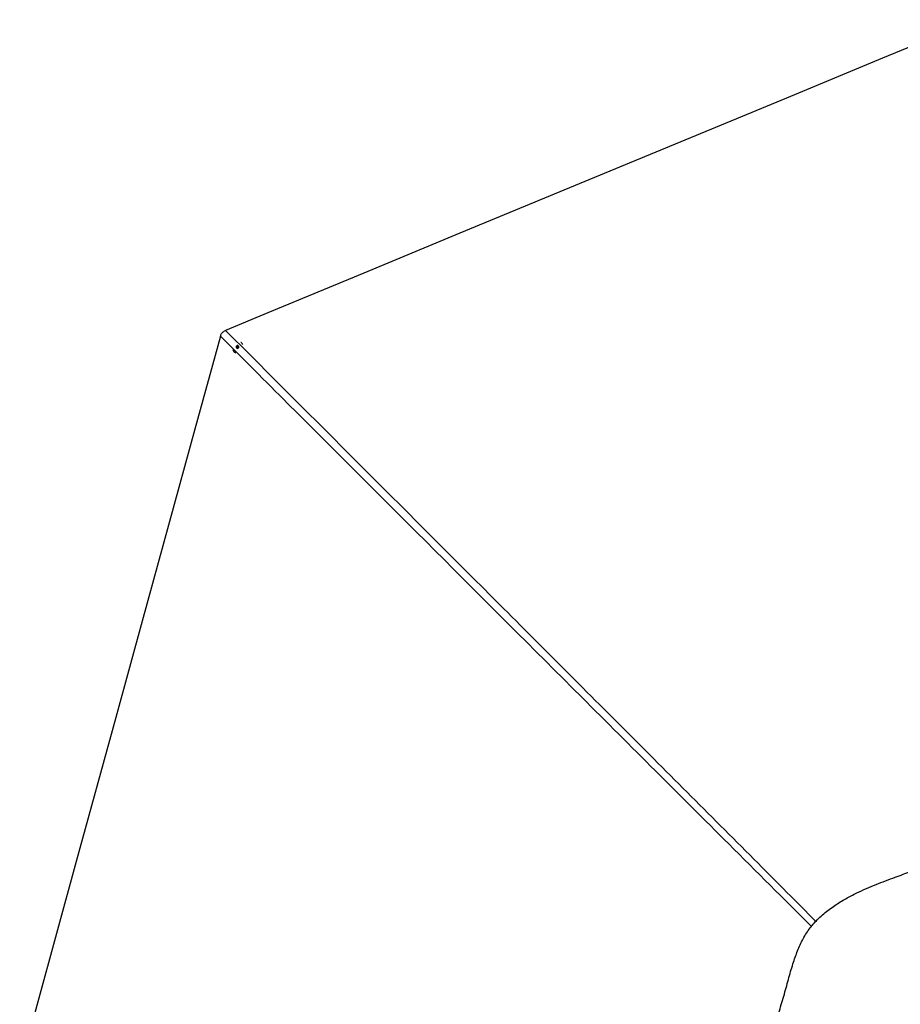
# Model space of a CAD drawing. Header units: millimetres. Extents: x 2436 to 18395, y 146 to 15846.
# Tile 35 of 45: x 3428 to 6307, y 12623 to 15844. Entities that reach past the tile are written whole.
import ezdxf

# ---------------------------------------------------------------- set-up
doc = ezdxf.new("R2010")
doc.units = ezdxf.units.MM
doc.header["$LTSCALE"] = 2

msp = doc.modelspace()

# ---------------------------------------------------------------- linework, layer by layer
at = {"color": 7, "linetype": 'Continuous', "lineweight": 25}
for p, q in [((4151.49, 14787.48), (4150.17, 14788.17)), ((4154.75, 14784.98), (4154.7, 14785.02)), ((4128.2, 14758.35), (4128.32, 14758.23)), ((4136.8, 14774.23), (4139.43, 14776.49)), ((4137.25, 14770.99), (4136.8, 14774.23)), ((4137.7, 14773.34), (4136.8, 14774.23)), ((4140.32, 14770.02), (4137.25, 14770.99)), ((4137.7, 14773.34), (4139.01, 14774.47)), ((4137.92, 14771.72), (4137.7, 14773.34)), ((4138.06, 14770.74), (4137.92, 14771.72)), ((4139.01, 14774.47), (4140.32, 14775.6)), ((4139.43, 14776.49), (4142.5, 14775.51)), ((4140.32, 14775.6), (4139.43, 14776.49)), ((4140.32, 14775.6), (4141.86, 14775.11)), ((4142.95, 14772.27), (4140.32, 14770.02)), ((4141.86, 14775.11), (4142.59, 14774.88)), ((4142.5, 14775.51), (4142.95, 14772.27))]:
    msp.add_line(p, q, dxfattribs=at)
at = {"color": 7, "linetype": 'Continuous', "lineweight": 25, "flags": 128}
for points in [[(6553.74, 15843.63), (6249.15, 15717.47), (5935.08, 15587.37), (5621, 15457.28), (5306.93, 15327.18), (4866.89, 15144.92), (4552.82, 15014.82), (4238.74, 14884.73), (4100.46, 14827.45)], [(4084.08, 14808.43), (4000.62, 14504.36), (3914.37, 14190.13), (3828.12, 13875.9), (3741.87, 13561.67), (3612.49, 13090.32), (3547.81, 12854.65), (3483.12, 12618.97), (3427.52, 12416.42)], [(4137.09, 14776.59), (4135.92, 14775.15), (4135.36, 14773.42), (4135.48, 14771.67), (4136.28, 14770.16), (4137.62, 14769.11), (4139.3, 14768.7), (4141.07, 14768.98), (4142.66, 14769.91), (4143.83, 14771.35), (4144.39, 14773.08), (4144.26, 14774.84), (4143.47, 14776.35), (4142.13, 14777.39), (4140.45, 14777.8), (4138.68, 14777.52), (4137.09, 14776.59)]]:
    msp.add_lwpolyline(points, dxfattribs=at)
at = {"color": 7, "linetype": 'Continuous', "lineweight": 25}
for centre, radius, start, end in [((4143.57, 14773.81), 15.8, 26.429, 59.88269), ((4139.45, 14769.67), 15.95, 196.35706, 252.37907), ((4141.01, 14772.09), 3.11, 130.01494, 186.78857), ((4140.52, 14772.07), 2.62, 187.64989, 212.7717), ((4141.01, 14772.23), 3, 73.60219, 131.72904), ((4141.08, 14772.67), 2.57, 53.55378, 72.42925)]:
    msp.add_arc(centre, radius, start, end, dxfattribs=at)
for points, knots in [([(4084.08, 14808.43), (4084.56, 14809.94), (4085.53, 14813.01), (4087.83, 14817.27), (4090.84, 14821.11), (4094.96, 14824.77), (4098.46, 14826.47), (4100.46, 14827.45)], [0, 0, 0, 0, 0.18313414, 0.37051829, 0.55394671, 0.74376816, 1, 1, 1, 1]), ([(6309.43, 11663.84), (6318.56, 11660.19), (6336.78, 11652.92), (6363.46, 11641.18), (6389.71, 11629.41), (6415.72, 11617.9), (6440.33, 11607.67), (6463.72, 11598.91), (6485.96, 11591.75), (6506.75, 11586.42), (6525.96, 11582.84), (6543.43, 11580.71), (6561.1, 11579.84), (6580.89, 11580.29), (6602.69, 11582.52), (6626.22, 11586.92), (6649.4, 11592.98), (6672.24, 11600.38), (6694.79, 11608.85), (6718.64, 11618.75), (6743.88, 11629.95), (6770.69, 11642.22), (6797.8, 11654.53), (6825.35, 11666.44), (6852.81, 11677.29), (6879.86, 11687.33), (6906.33, 11696.9), (6932.69, 11706.49), (6958.84, 11716.4), (6984.69, 11726.96), (7010.09, 11738.47), (7034.88, 11751.29), (7057.93, 11765.21), (7079.04, 11780.27), (7098.01, 11796.31), (7115.39, 11813.88), (7131.27, 11832.64), (7145.77, 11852.4), (7159.07, 11873.04), (7171.34, 11894.37), (7182.76, 11916.29), (7194.25, 11940.25), (7205.9, 11966.28), (7217.89, 11994.44), (7229.83, 12023.11), (7242, 12052.06), (7254.67, 12081.4), (7267.46, 12111.05), (7280.1, 12141.1), (7292.09, 12171.22), (7302.35, 12199.41), (7310.82, 12225.71), (7317.59, 12250.09), (7323.16, 12274.77), (7326.98, 12297.74), (7329.25, 12318.83), (7330.27, 12337.92), (7330.2, 12356.99), (7328.78, 12378.05), (7325.64, 12400.99), (7320.54, 12425.6), (7314.06, 12449.76), (7306.48, 12473.51), (7298.04, 12496.93), (7288.34, 12521.66), (7277.47, 12547.76), (7265.58, 12575.37), (7253.61, 12603.04), (7241.9, 12630.74), (7230.81, 12658.2), (7220.22, 12684.91), (7209.96, 12710.6), (7199.81, 12735.21), (7189.52, 12758.81), (7178.87, 12781.48), (7167.61, 12803.28), (7155.53, 12824.22), (7142.44, 12844.22), (7128.17, 12863.2), (7110.12, 12883.72), (7087.62, 12905.09), (7061.46, 12928.09), (7033.92, 12949.93), (7005.13, 12970.7), (6975, 12990.39), (6943.64, 13008.9), (6909.44, 13027.07), (6872.45, 13044.48), (6832.61, 13060.76), (6791.86, 13074.98), (6750.27, 13087.09), (6707.94, 13096.95), (6672.14, 13103.21), (6643.22, 13106.99), (6621.39, 13109.19), (6599.44, 13110.73), (6577.55, 13111.58), (6555.93, 13111.77), (6533.28, 13110.45), (6509.71, 13107.54), (6485.21, 13103), (6461.1, 13097.28), (6437.26, 13090.61), (6413.51, 13083.17), (6389.67, 13075.1), (6365.56, 13066.53), (6341.04, 13057.58), (6316.07, 13048.44), (6288.7, 13038.43), (6259.15, 13027.41), (6227.57, 13015.1), (6196.04, 13001.95), (6169.17, 12989.65), (6146.79, 12978.44), (6128.78, 12968.71), (6110.75, 12958.13), (6092.73, 12946.52), (6074.77, 12933.7), (6057.05, 12919.52), (6040.6, 12904.57), (6025.58, 12889.1), (6012.14, 12873.15), (6000.07, 12855.84), (5989.26, 12837.45), (5979.63, 12818.1), (5971.02, 12797.95), (5963.25, 12777.09), (5955.77, 12754.54), (5948.47, 12730.23), (5941.14, 12704.12), (5933.8, 12677.27), (5926.1, 12649.89), (5917.97, 12622.33), (5909.69, 12594.84), (5901.47, 12567.53), (5893.46, 12540.4), (5885.86, 12513.4), (5878.84, 12486.45), (5872.56, 12459.49), (5867.23, 12432.45), (5863.05, 12405.32), (5860.51, 12380.81), (5859.33, 12359.05), (5859.08, 12340.08), (5860.12, 12321.21), (5862.44, 12302.58), (5866.08, 12282.7), (5871.12, 12261.7), (5877.49, 12239.65), (5884.52, 12217.95), (5892.28, 12195.45), (5900.56, 12172.04), (5909.08, 12147.57), (5917.14, 12122.94), (5924.41, 12098.15), (5930.61, 12073.38), (5936.04, 12048.96), (5941.57, 12022.03), (5947.34, 11993.01), (5953.8, 11962.24), (5960.85, 11932.9), (5968.98, 11904.84), (5978.15, 11879.49), (5988.4, 11856.79), (5999.59, 11836.67), (6012.49, 11817.89), (6027.12, 11800.7), (6043.14, 11785.07), (6061.44, 11770.02), (6082.06, 11755.83), (6104.9, 11742.62), (6128.52, 11730.9), (6152.78, 11720.35), (6177.61, 11710.65), (6202.98, 11701.46), (6228.89, 11692.51), (6255.33, 11683.46), (6282.31, 11674.08), (6300.33, 11667.27), (6309.43, 11663.84)], [0, 0, 0, 0, 0.0062079, 0.0123847, 0.0185275, 0.0246372, 0.0307136, 0.0357515, 0.0407647, 0.0457516, 0.0494761, 0.0531858, 0.0568886, 0.0606336, 0.0656625, 0.0707159, 0.0757949, 0.0808976, 0.0860265, 0.0911809, 0.0973971, 0.1036484, 0.1099363, 0.116261, 0.1226055, 0.1285507, 0.1344957, 0.1404391, 0.1463799, 0.1523162, 0.1582479, 0.1641727, 0.1700884, 0.1753383, 0.1805792, 0.1857567, 0.1909068, 0.1960997, 0.2013354, 0.2066101, 0.2119258, 0.2172802, 0.2237536, 0.2302781, 0.2368554, 0.2434816, 0.2500953, 0.257012, 0.2639405, 0.2708741, 0.2778026, 0.2832351, 0.2886523, 0.294047, 0.2994131, 0.303457, 0.3074802, 0.3114793, 0.3154719, 0.3208122, 0.32617, 0.3315397, 0.3369132, 0.3422866, 0.3476539, 0.3540791, 0.3604808, 0.3668553, 0.3731968, 0.379444, 0.385547, 0.3914459, 0.3971495, 0.4026894, 0.4080894, 0.4133727, 0.4185521, 0.423644, 0.4286621, 0.4336209, 0.4408799, 0.4482224, 0.4556009, 0.4630516, 0.4706144, 0.478305, 0.4860229, 0.4950456, 0.5040918, 0.5131652, 0.5222698, 0.5314085, 0.540585, 0.5451896, 0.5498053, 0.5544326, 0.5590731, 0.5636265, 0.5680646, 0.5733929, 0.5787174, 0.5840504, 0.5894025, 0.5947854, 0.6002096, 0.6056867, 0.6112314, 0.6168532, 0.6225079, 0.6296062, 0.636771, 0.6440355, 0.6514438, 0.6557602, 0.6601503, 0.6646266, 0.669204, 0.6739001, 0.6787296, 0.6836315, 0.6879634, 0.6923325, 0.6967724, 0.7013023, 0.7059222, 0.710634, 0.7154345, 0.7203229, 0.7260147, 0.7318156, 0.7377239, 0.743736, 0.7497899, 0.7558437, 0.7618906, 0.7679227, 0.7739342, 0.7799172, 0.7858631, 0.7917629, 0.7976083, 0.8033903, 0.807398, 0.8113778, 0.8153479, 0.8193167, 0.8232851, 0.8282375, 0.8331799, 0.8381049, 0.843009, 0.8485831, 0.8541205, 0.8596181, 0.8650715, 0.8704442, 0.8757132, 0.8808802, 0.8878858, 0.894593, 0.9010551, 0.9073121, 0.9133951, 0.9183508, 0.923216, 0.9280042, 0.9327336, 0.93743, 0.9421128, 0.9477263, 0.9533461, 0.9589832, 0.9646483, 0.9703546, 0.9761134, 0.9819397, 0.9878499, 0.9938627, 1, 1, 1, 1])]:
    msp.add_open_spline(points, degree=3, knots=knots, dxfattribs=at)
at = {"color": 8, "linetype": 'Continuous', "lineweight": 25}
for points, knots in [([(4100.46, 14827.45), (4389.88, 14537.95), (4824.93, 14102.78), (5405.42, 13521.78), (5759.7, 13167.07), (5968.06, 12957.81), (6031.12, 12894.48)], [0, 0, 0, 0, 0.4494854, 0.6756689, 0.9018524, 1, 1, 1, 1]), ([(6016.7, 12878.1), (5926.52, 12967.93), (5675.99, 13217.48), (5105.46, 13787.48), (4551.47, 14341.16), (4157.66, 14734.87), (4084.08, 14808.43)], [0, 0, 0, 0, 0.13982112, 0.38845823, 0.88573691, 1, 1, 1, 1])]:
    msp.add_open_spline(points, degree=3, knots=knots, dxfattribs=at)

doc.saveas('drawing.dxf')
